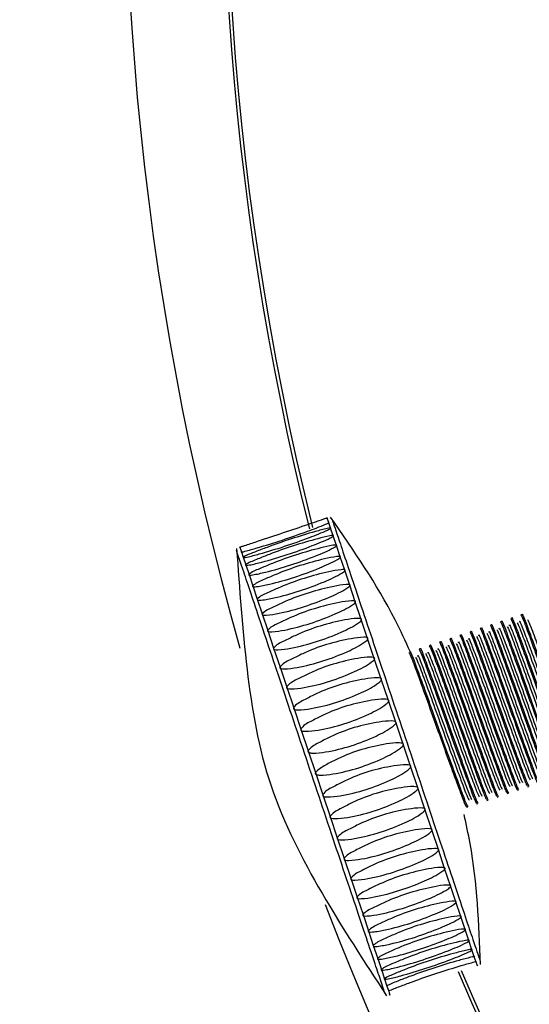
# Model space of a CAD drawing. Header units: millimetres. Extents: x 570 to 981, y 326 to 757.
# Tile 44 of 71: x 618.4 to 624.33, y 658.14 to 669.59. Entities that reach past the tile are written whole.
import ezdxf

# ---------------------------------------------------------------- set-up
doc = ezdxf.new("R2010")
doc.units = ezdxf.units.MM

msp = doc.modelspace()

# ---------------------------------------------------------------- linework, layer by layer
at = {"color": 7, "linetype": 'Continuous', "lineweight": 25}
for p, q in [((621.985, 663.783), (621.98, 663.798)), ((621.98, 663.798), (621.983, 663.789)), ((621.999, 663.742), (621.985, 663.783)), ((622.02, 663.678), (621.999, 663.742)), ((622.05, 663.589), (622.02, 663.678)), ((622.088, 663.477), (622.05, 663.589)), ((620.966, 663.447), (620.963, 663.457)), ((620.963, 663.457), (620.968, 663.443)), ((620.968, 663.443), (620.981, 663.403)), ((622.132, 663.343), (622.088, 663.477)), ((620.981, 663.403), (621.003, 663.339)), ((621.003, 663.339), (621.032, 663.251)), ((622.184, 663.188), (622.132, 663.343)), ((621.032, 663.251), (621.07, 663.14)), ((621.07, 663.14), (621.114, 663.006)), ((622.243, 663.014), (622.184, 663.188)), ((621.114, 663.006), (621.166, 662.852)), ((622.307, 662.822), (622.243, 663.014)), ((621.166, 662.852), (621.224, 662.679)), ((622.376, 662.615), (622.307, 662.822)), ((621.224, 662.679), (621.288, 662.488)), ((624.251, 662.672), (624.236, 662.667)), ((622.45, 662.394), (622.376, 662.615)), ((623.895, 662.552), (623.88, 662.547)), ((624.013, 662.592), (623.999, 662.587)), ((624.132, 662.632), (624.117, 662.627)), ((621.288, 662.488), (621.357, 662.281)), ((623.539, 662.433), (623.525, 662.428)), ((623.658, 662.473), (623.643, 662.468)), ((623.776, 662.513), (623.762, 662.508)), ((622.528, 662.162), (622.45, 662.394)), ((623.184, 662.314), (623.169, 662.309)), ((623.302, 662.354), (623.288, 662.349)), ((623.421, 662.394), (623.406, 662.389)), ((621.357, 662.281), (621.431, 662.061)), ((623.065, 662.274), (623.051, 662.269)), ((622.61, 661.92), (622.528, 662.162)), ((621.431, 662.061), (621.509, 661.829)), ((622.693, 661.671), (622.61, 661.92)), ((621.509, 661.829), (621.59, 661.587)), ((622.778, 661.418), (622.693, 661.671)), ((621.59, 661.587), (621.673, 661.338)), ((622.864, 661.162), (622.778, 661.418)), ((621.673, 661.338), (621.758, 661.085)), ((622.95, 660.907), (622.864, 661.162)), ((621.758, 661.085), (621.847, 660.821)), ((621.847, 660.821), (621.929, 660.574)), ((623.034, 660.654), (622.95, 660.907)), ((621.929, 660.574), (622.014, 660.321)), ((623.117, 660.406), (623.034, 660.654)), ((624.076, 660.588), (624.09, 660.593)), ((624.194, 660.628), (624.209, 660.633)), ((624.313, 660.667), (624.327, 660.672)), ((623.72, 660.469), (623.735, 660.474)), ((623.839, 660.509), (623.853, 660.513)), ((623.957, 660.548), (623.972, 660.553)), ((623.197, 660.166), (623.117, 660.406)), ((623.602, 660.429), (623.616, 660.434)), ((622.014, 660.321), (622.097, 660.073)), ((623.274, 659.936), (623.197, 660.166)), ((622.097, 660.073), (622.178, 659.833)), ((623.347, 659.718), (623.274, 659.936)), ((622.178, 659.833), (622.255, 659.603)), ((623.416, 659.514), (623.347, 659.718)), ((622.255, 659.603), (622.329, 659.384)), ((623.479, 659.327), (623.416, 659.514)), ((622.329, 659.384), (622.397, 659.18)), ((623.536, 659.157), (623.479, 659.327)), ((622.397, 659.18), (622.46, 658.992)), ((623.586, 659.007), (623.536, 659.157)), ((622.46, 658.992), (622.517, 658.821)), ((623.629, 658.878), (623.586, 659.007)), ((623.665, 658.771), (623.629, 658.878)), ((622.517, 658.821), (622.568, 658.671)), ((623.693, 658.688), (623.665, 658.771)), ((622.568, 658.671), (622.611, 658.541)), ((623.713, 658.628), (623.693, 658.688)), ((623.725, 658.594), (623.713, 658.628)), ((622.611, 658.541), (622.647, 658.433)), ((623.723, 658.599), (623.728, 658.584)), ((623.728, 658.584), (623.725, 658.594)), ((622.647, 658.433), (622.675, 658.349)), ((622.675, 658.349), (622.696, 658.289)), ((622.696, 658.289), (622.707, 658.253)), ((622.711, 658.243), (622.706, 658.257)), ((622.707, 658.253), (622.711, 658.243))]:
    msp.add_line(p, q, dxfattribs=at)
for radius in [85, 84, 82.5]:
    msp.add_circle((654.802, 671.901), radius, dxfattribs=at)
for start, end in [(110.995, 193.981), (203.1557, 283.9147)]:
    msp.add_arc((654.802, 671.901), 34, start, end, dxfattribs=at)
at = {"color": 8, "linetype": 'Continuous', "lineweight": 25}
for radius, start, end in [(35.179, 153.5323, 195.8699), (34.04, 153.5323, 193.9948), (35.179, 200.994, 14.0423), (34.04, 203.1519, 283.9243)]:
    msp.add_arc((654.802, 671.901), radius, start, end, dxfattribs=at)
at = {"color": 7, "linetype": 'Continuous', "lineweight": 25}
for points, knots in [([(620.96, 663.456), (620.96, 663.456), (620.959, 663.456), (620.96, 663.456), (620.962, 663.457), (620.975, 663.461), (621.035, 663.481), (621.286, 663.563), (621.606, 663.67), (621.881, 663.764), (621.96, 663.791), (621.973, 663.796), (621.978, 663.797), (621.98, 663.798)], [0, 0, 0, 0, 0.004093, 0.007595, 0.011952, 0.019988, 0.054996, 0.193289, 0.749064, 0.956239, 0.981568, 0.990733, 1, 1, 1, 1]), ([(622.95, 662.234), (622.892, 662.361), (622.637, 662.915), (622.288, 663.418), (622.019, 663.807)], [0, 0, 0, 0, 0.2280132, 1, 1, 1, 1]), ([(620.981, 663.403), (620.98, 663.403), (620.978, 663.401), (620.977, 663.4), (620.978, 663.4), (620.982, 663.4), (620.995, 663.401), (621.057, 663.417), (621.311, 663.489), (621.631, 663.595), (621.903, 663.698), (621.98, 663.731), (621.993, 663.737), (621.999, 663.74), (622.002, 663.743), (622.003, 663.743), (622.003, 663.744), (622.003, 663.744)], [0, 0, 0, 0, 0.003996, 0.008036, 0.011494, 0.015795, 0.023728, 0.058289, 0.194812, 0.743475, 0.947999, 0.973004, 0.982052, 0.991788, 0.995672, 0.999597, 1, 1, 1, 1]), ([(621.002, 663.339), (621.001, 663.338), (621, 663.337), (620.999, 663.335), (621, 663.334), (621.004, 663.334), (621.017, 663.335), (621.08, 663.348), (621.336, 663.415), (621.656, 663.521), (621.926, 663.628), (622.002, 663.664), (622.015, 663.671), (622.021, 663.674), (622.024, 663.677), (622.024, 663.678), (622.024, 663.679), (622.024, 663.679)], [0, 0, 0, 0, 0.003995, 0.008035, 0.011492, 0.015792, 0.023725, 0.05828, 0.194781, 0.743359, 0.947851, 0.972852, 0.981899, 0.991633, 0.995517, 0.999441, 1, 1, 1, 1]), ([(622.024, 663.679), (622.024, 663.679), (622.024, 663.68), (622.02, 663.68), (622.007, 663.679), (621.947, 663.667), (621.703, 663.6), (621.415, 663.507), (621.147, 663.403), (621.045, 663.365), (621.007, 663.342), (621.002, 663.339)], [0, 0, 0, 0, 0.002966, 0.007288, 0.015185, 0.048958, 0.182382, 0.71816, 0.849913, 0.982087, 1, 1, 1, 1]), ([(622.038, 663.778), (622.052, 663.736), (622.081, 663.65), (622.283, 663.046), (622.57, 662.19), (622.796, 661.515), (622.91, 661.178)], [0, 0, 0, 0, 0.2499, 0.499774, 0.749759, 1, 1, 1, 1]), ([(621.032, 663.251), (621.031, 663.25), (621.03, 663.249), (621.029, 663.247), (621.03, 663.245), (621.034, 663.244), (621.048, 663.244), (621.111, 663.255), (621.368, 663.317), (621.689, 663.424), (621.958, 663.534), (622.033, 663.573), (622.045, 663.58), (622.051, 663.585), (622.054, 663.588), (622.054, 663.589), (622.054, 663.59), (622.054, 663.59)], [0, 0, 0, 0, 0.0039958, 0.008036, 0.0114932, 0.015794, 0.0237275, 0.0582867, 0.194805, 0.7434495, 0.9479668, 0.9729706, 0.9820184, 0.9917541, 0.9956388, 0.9995632, 1, 1, 1, 1]), ([(622.054, 663.59), (622.054, 663.59), (622.053, 663.591), (622.05, 663.592), (622.036, 663.592), (621.976, 663.582), (621.73, 663.52), (621.441, 663.428), (621.175, 663.319), (621.074, 663.28), (621.036, 663.254), (621.032, 663.251)], [0, 0, 0, 0, 0.003088, 0.007409, 0.015306, 0.049075, 0.182482, 0.718194, 0.849931, 0.982089, 1, 1, 1, 1]), ([(621.801, 660.806), (621.688, 661.142), (621.463, 661.814), (621.171, 662.686), (620.988, 663.232), (620.908, 663.468), (620.93, 663.403), (620.931, 663.401)], [0, 0, 0, 0, 0.248076, 0.496141, 0.744334, 0.992787, 1, 1, 1, 1]), ([(620.926, 663.441), (620.959, 662.971), (621.023, 662.043), (621.258, 660.656), (621.906, 659.408), (622.415, 658.628), (622.672, 658.234)], [0, 0, 0, 0, 0.252658, 0.5, 0.747342, 1, 1, 1, 1]), ([(621.069, 663.139), (621.068, 663.139), (621.067, 663.137), (621.067, 663.135), (621.068, 663.133), (621.072, 663.131), (621.086, 663.13), (621.15, 663.139), (621.409, 663.197), (621.729, 663.303), (621.997, 663.417), (622.071, 663.459), (622.083, 663.467), (622.089, 663.472), (622.092, 663.475), (622.092, 663.477), (622.092, 663.478), (622.092, 663.478)], [0, 0, 0, 0, 0.003996, 0.008036, 0.011493, 0.015794, 0.023728, 0.058287, 0.194807, 0.743457, 0.947976, 0.97298, 0.982028, 0.991764, 0.995649, 0.999573, 1, 1, 1, 1]), ([(622.092, 663.478), (622.091, 663.478), (622.091, 663.48), (622.087, 663.481), (622.073, 663.482), (622.012, 663.473), (621.765, 663.416), (621.476, 663.325), (621.211, 663.212), (621.11, 663.172), (621.073, 663.143), (621.069, 663.139)], [0, 0, 0, 0, 0.003098, 0.007419, 0.015315, 0.049084, 0.18249, 0.718197, 0.849933, 0.982089, 1, 1, 1, 1]), ([(621.114, 663.006), (621.113, 663.005), (621.112, 663.003), (621.111, 663.001), (621.113, 662.999), (621.117, 662.997), (621.131, 662.995), (621.196, 663.001), (621.456, 663.055), (621.777, 663.161), (622.043, 663.279), (622.117, 663.323), (622.129, 663.332), (622.134, 663.337), (622.137, 663.341), (622.137, 663.343), (622.137, 663.344), (622.137, 663.344)], [0, 0, 0, 0, 0.003996, 0.008036, 0.011493, 0.015794, 0.023727, 0.058286, 0.194802, 0.743439, 0.947953, 0.972957, 0.982004, 0.99174, 0.995624, 0.999549, 1, 1, 1, 1]), ([(622.137, 663.344), (622.136, 663.345), (622.135, 663.346), (622.132, 663.348), (622.118, 663.35), (622.056, 663.343), (621.807, 663.29), (621.518, 663.2), (621.254, 663.083), (621.154, 663.042), (621.118, 663.01), (621.114, 663.006)], [0, 0, 0, 0, 0.003073, 0.007395, 0.015292, 0.049061, 0.18247, 0.71819, 0.849929, 0.982089, 1, 1, 1, 1]), ([(621.165, 662.852), (621.165, 662.851), (621.163, 662.849), (621.163, 662.846), (621.165, 662.844), (621.169, 662.841), (621.184, 662.838), (621.249, 662.843), (621.511, 662.893), (621.831, 662.999), (622.096, 663.12), (622.169, 663.167), (622.181, 663.176), (622.186, 663.181), (622.189, 663.186), (622.189, 663.188), (622.188, 663.189), (622.188, 663.189)], [0, 0, 0, 0, 0.003996, 0.008036, 0.011493, 0.015794, 0.023727, 0.058285, 0.194799, 0.743426, 0.947937, 0.97294, 0.981987, 0.991723, 0.995607, 0.999532, 1, 1, 1, 1]), ([(622.188, 663.189), (622.188, 663.19), (622.187, 663.191), (622.183, 663.194), (622.169, 663.196), (622.106, 663.192), (621.857, 663.143), (621.567, 663.053), (621.305, 662.933), (621.204, 662.891), (621.169, 662.856), (621.165, 662.852)], [0, 0, 0, 0, 0.003056, 0.007378, 0.015274, 0.049045, 0.182456, 0.718185, 0.849927, 0.982088, 1, 1, 1, 1]), ([(621.223, 662.679), (621.223, 662.678), (621.222, 662.675), (621.222, 662.672), (621.223, 662.669), (621.227, 662.667), (621.243, 662.663), (621.308, 662.666), (621.571, 662.712), (621.892, 662.819), (622.156, 662.942), (622.228, 662.991), (622.24, 663.001), (622.245, 663.007), (622.247, 663.012), (622.247, 663.014), (622.247, 663.015), (622.247, 663.015)], [0, 0, 0, 0, 0.003996, 0.008036, 0.011493, 0.015794, 0.023727, 0.058285, 0.194801, 0.743434, 0.947947, 0.97295, 0.981998, 0.991734, 0.995618, 0.999543, 1, 1, 1, 1]), ([(622.247, 663.015), (622.246, 663.016), (622.245, 663.018), (622.242, 663.02), (622.227, 663.024), (622.164, 663.021), (621.913, 662.975), (621.622, 662.887), (621.362, 662.763), (621.262, 662.72), (621.227, 662.683), (621.223, 662.679)], [0, 0, 0, 0, 0.003067, 0.007389, 0.015285, 0.049055, 0.182465, 0.718188, 0.849928, 0.982089, 1, 1, 1, 1]), ([(621.287, 662.488), (621.287, 662.487), (621.286, 662.484), (621.286, 662.481), (621.288, 662.478), (621.292, 662.475), (621.307, 662.47), (621.374, 662.472), (621.637, 662.515), (621.958, 662.621), (622.221, 662.747), (622.293, 662.798), (622.304, 662.809), (622.309, 662.815), (622.311, 662.82), (622.311, 662.822), (622.311, 662.824), (622.311, 662.824)], [0, 0, 0, 0, 0.003996, 0.008036, 0.011493, 0.015794, 0.023727, 0.058286, 0.194802, 0.743437, 0.94795, 0.972954, 0.982002, 0.991737, 0.995622, 0.999546, 1, 1, 1, 1]), ([(622.311, 662.824), (622.311, 662.825), (622.31, 662.827), (622.306, 662.829), (622.291, 662.834), (622.227, 662.832), (621.975, 662.79), (621.684, 662.702), (621.425, 662.575), (621.325, 662.531), (621.291, 662.492), (621.287, 662.488)], [0, 0, 0, 0, 0.003071, 0.007392, 0.015289, 0.049058, 0.182468, 0.718189, 0.849929, 0.982089, 1, 1, 1, 1]), ([(624.133, 662.63), (624.132, 662.631), (624.127, 662.655), (624.161, 662.573), (624.232, 662.382), (624.343, 662.077), (624.47, 661.722), (624.597, 661.366), (624.705, 661.071), (624.781, 660.868), (624.794, 660.845), (624.801, 660.833)], [0, 0, 0, 0, 0.003502, 0.129742, 0.252067, 0.379406, 0.503502, 0.627598, 0.754938, 0.877262, 1, 1, 1, 1]), ([(624.236, 662.667), (624.244, 662.652), (624.259, 662.624), (624.337, 662.412), (624.447, 662.113), (624.574, 661.756), (624.701, 661.401), (624.809, 661.107), (624.882, 660.91), (624.895, 660.887), (624.901, 660.877)], [0, 0, 0, 0, 0.128859, 0.253721, 0.383702, 0.510373, 0.637044, 0.767024, 0.891887, 1, 1, 1, 1]), ([(624.251, 662.67), (624.251, 662.67), (624.246, 662.695), (624.279, 662.613), (624.351, 662.422), (624.462, 662.116), (624.589, 661.761), (624.716, 661.406), (624.824, 661.111), (624.899, 660.908), (624.913, 660.884), (624.919, 660.873)], [0, 0, 0, 0, 0.003502, 0.129742, 0.252067, 0.379406, 0.503502, 0.627598, 0.754938, 0.877262, 1, 1, 1, 1]), ([(621.357, 662.281), (621.356, 662.28), (621.355, 662.277), (621.355, 662.274), (621.357, 662.27), (621.361, 662.267), (621.377, 662.262), (621.444, 662.262), (621.709, 662.302), (622.029, 662.408), (622.292, 662.537), (622.362, 662.589), (622.374, 662.6), (622.379, 662.607), (622.381, 662.612), (622.381, 662.615), (622.38, 662.616), (622.38, 662.617)], [0, 0, 0, 0, 0.003996, 0.008036, 0.011493, 0.015794, 0.023727, 0.058285, 0.1948, 0.74343, 0.947942, 0.972945, 0.981993, 0.991728, 0.995613, 0.999537, 1, 1, 1, 1]), ([(622.38, 662.617), (622.38, 662.617), (622.379, 662.62), (622.375, 662.623), (622.36, 662.628), (622.296, 662.627), (622.042, 662.588), (621.752, 662.501), (621.493, 662.371), (621.393, 662.327), (621.361, 662.286), (621.357, 662.281)], [0, 0, 0, 0, 0.003061, 0.007383, 0.01528, 0.04905, 0.18246, 0.718187, 0.849927, 0.982089, 1, 1, 1, 1]), ([(623.777, 662.511), (623.777, 662.511), (623.772, 662.536), (623.805, 662.454), (623.876, 662.263), (623.988, 661.958), (624.115, 661.602), (624.242, 661.247), (624.35, 660.952), (624.425, 660.749), (624.439, 660.726), (624.445, 660.714)], [0, 0, 0, 0, 0.003502, 0.129742, 0.252067, 0.379406, 0.503502, 0.627598, 0.754938, 0.877262, 1, 1, 1, 1]), ([(623.88, 662.547), (623.888, 662.533), (623.903, 662.505), (623.982, 662.293), (624.091, 661.993), (624.219, 661.637), (624.346, 661.282), (624.453, 660.987), (624.526, 660.79), (624.539, 660.768), (624.545, 660.757)], [0, 0, 0, 0, 0.128859, 0.253721, 0.383702, 0.510373, 0.637044, 0.767024, 0.891887, 1, 1, 1, 1]), ([(623.896, 662.551), (623.895, 662.551), (623.89, 662.576), (623.924, 662.493), (623.995, 662.303), (624.106, 661.997), (624.233, 661.642), (624.36, 661.287), (624.468, 660.992), (624.544, 660.788), (624.557, 660.765), (624.564, 660.754)], [0, 0, 0, 0, 0.003502, 0.129742, 0.252067, 0.379406, 0.503502, 0.627598, 0.754938, 0.877262, 1, 1, 1, 1]), ([(623.985, 662.502), (623.984, 662.505), (623.979, 662.532), (624.01, 662.458), (624.077, 662.278), (624.181, 661.995), (624.3, 661.665), (624.418, 661.335), (624.519, 661.061), (624.59, 660.871), (624.603, 660.849), (624.61, 660.838)], [0, 0, 0, 0, 0.016506, 0.140662, 0.260967, 0.386205, 0.508253, 0.630301, 0.755538, 0.875844, 1, 1, 1, 1]), ([(623.999, 662.587), (624.007, 662.573), (624.022, 662.544), (624.1, 662.333), (624.21, 662.033), (624.337, 661.677), (624.464, 661.321), (624.572, 661.027), (624.645, 660.83), (624.658, 660.808), (624.664, 660.797)], [0, 0, 0, 0, 0.128859, 0.253721, 0.383702, 0.510373, 0.637044, 0.767024, 0.891887, 1, 1, 1, 1]), ([(624.014, 662.59), (624.014, 662.591), (624.009, 662.615), (624.042, 662.533), (624.114, 662.342), (624.225, 662.037), (624.352, 661.682), (624.479, 661.326), (624.587, 661.032), (624.662, 660.828), (624.676, 660.805), (624.682, 660.794)], [0, 0, 0, 0, 0.003502, 0.129742, 0.252067, 0.379406, 0.503502, 0.627598, 0.754938, 0.877262, 1, 1, 1, 1]), ([(624.075, 662.535), (624.081, 662.523), (624.096, 662.497), (624.168, 662.304), (624.27, 662.026), (624.389, 661.695), (624.507, 661.365), (624.608, 661.091), (624.679, 660.9), (624.692, 660.879), (624.699, 660.868)], [0, 0, 0, 0, 0.117831, 0.2413325, 0.3698976, 0.495188, 0.6204784, 0.7490434, 0.872545, 1, 1, 1, 1]), ([(624.104, 662.542), (624.103, 662.545), (624.097, 662.572), (624.128, 662.497), (624.196, 662.318), (624.3, 662.035), (624.418, 661.705), (624.537, 661.375), (624.638, 661.101), (624.709, 660.91), (624.722, 660.889), (624.728, 660.878)], [0, 0, 0, 0, 0.016506, 0.140662, 0.260967, 0.386205, 0.508253, 0.630301, 0.755538, 0.875844, 1, 1, 1, 1]), ([(624.117, 662.627), (624.125, 662.613), (624.14, 662.584), (624.219, 662.373), (624.328, 662.073), (624.456, 661.716), (624.583, 661.361), (624.69, 661.067), (624.763, 660.87), (624.776, 660.847), (624.782, 660.837)], [0, 0, 0, 0, 0.128859, 0.253721, 0.383702, 0.510373, 0.637044, 0.767024, 0.891887, 1, 1, 1, 1]), ([(624.193, 662.575), (624.2, 662.563), (624.214, 662.537), (624.286, 662.344), (624.388, 662.066), (624.507, 661.734), (624.626, 661.405), (624.727, 661.131), (624.798, 660.94), (624.811, 660.919), (624.817, 660.908)], [0, 0, 0, 0, 0.117831, 0.2413325, 0.3698976, 0.495188, 0.6204784, 0.7490434, 0.872545, 1, 1, 1, 1]), ([(624.222, 662.582), (624.221, 662.585), (624.216, 662.612), (624.247, 662.537), (624.314, 662.358), (624.418, 662.075), (624.537, 661.745), (624.655, 661.414), (624.756, 661.14), (624.827, 660.95), (624.84, 660.929), (624.847, 660.918)], [0, 0, 0, 0, 0.016506, 0.140662, 0.260967, 0.386205, 0.508253, 0.630301, 0.755538, 0.875844, 1, 1, 1, 1]), ([(624.312, 662.615), (624.319, 662.602), (624.333, 662.576), (624.405, 662.383), (624.507, 662.106), (624.626, 661.774), (624.744, 661.444), (624.845, 661.17), (624.916, 660.98), (624.929, 660.959), (624.936, 660.948)], [0, 0, 0, 0, 0.117831, 0.2413325, 0.3698976, 0.495188, 0.6204784, 0.7490434, 0.872545, 1, 1, 1, 1]), ([(622.454, 662.396), (622.454, 662.397), (622.453, 662.399), (622.449, 662.402), (622.434, 662.408), (622.369, 662.408), (622.115, 662.372), (621.824, 662.285), (621.566, 662.153), (621.467, 662.108), (621.435, 662.066), (621.431, 662.061)], [0, 0, 0, 0, 0.003054, 0.007376, 0.015272, 0.049042, 0.182454, 0.718185, 0.849926, 0.982088, 1, 1, 1, 1]), ([(623.422, 662.392), (623.421, 662.392), (623.416, 662.417), (623.45, 662.334), (623.521, 662.144), (623.632, 661.838), (623.759, 661.483), (623.886, 661.128), (623.994, 660.833), (624.07, 660.629), (624.083, 660.606), (624.09, 660.595)], [0, 0, 0, 0, 0.0035021, 0.129742, 0.2520667, 0.3794059, 0.5035021, 0.6275984, 0.7549375, 0.8772622, 1, 1, 1, 1]), ([(623.525, 662.428), (623.533, 662.414), (623.548, 662.386), (623.626, 662.174), (623.736, 661.874), (623.863, 661.518), (623.99, 661.162), (624.098, 660.868), (624.171, 660.671), (624.184, 660.649), (624.189, 660.638)], [0, 0, 0, 0, 0.1288588, 0.2537212, 0.3837021, 0.5103728, 0.6370436, 0.7670245, 0.8918869, 1, 1, 1, 1]), ([(623.54, 662.431), (623.54, 662.432), (623.535, 662.456), (623.568, 662.374), (623.639, 662.183), (623.751, 661.878), (623.878, 661.523), (624.005, 661.167), (624.113, 660.873), (624.188, 660.669), (624.202, 660.646), (624.208, 660.635)], [0, 0, 0, 0, 0.0035021, 0.129742, 0.2520667, 0.3794059, 0.5035021, 0.6275984, 0.7549375, 0.8772622, 1, 1, 1, 1]), ([(623.63, 662.383), (623.629, 662.386), (623.623, 662.413), (623.654, 662.338), (623.722, 662.159), (623.826, 661.876), (623.944, 661.546), (624.063, 661.216), (624.164, 660.942), (624.235, 660.751), (624.248, 660.73), (624.254, 660.719)], [0, 0, 0, 0, 0.016506, 0.140662, 0.260967, 0.386205, 0.508253, 0.630301, 0.755538, 0.875844, 1, 1, 1, 1]), ([(623.643, 662.468), (623.651, 662.454), (623.666, 662.425), (623.745, 662.214), (623.854, 661.914), (623.982, 661.557), (624.109, 661.202), (624.216, 660.908), (624.289, 660.711), (624.302, 660.688), (624.308, 660.678)], [0, 0, 0, 0, 0.1288588, 0.2537212, 0.3837021, 0.5103728, 0.6370436, 0.7670245, 0.8918869, 1, 1, 1, 1]), ([(623.659, 662.471), (623.658, 662.472), (623.653, 662.496), (623.687, 662.414), (623.758, 662.223), (623.869, 661.918), (623.996, 661.563), (624.123, 661.207), (624.231, 660.912), (624.307, 660.709), (624.32, 660.686), (624.327, 660.674)], [0, 0, 0, 0, 0.0035021, 0.129742, 0.2520667, 0.3794059, 0.5035021, 0.6275984, 0.7549375, 0.8772622, 1, 1, 1, 1]), ([(623.719, 662.416), (623.726, 662.404), (623.74, 662.378), (623.812, 662.185), (623.914, 661.907), (624.033, 661.575), (624.152, 661.246), (624.253, 660.972), (624.324, 660.781), (624.337, 660.76), (624.343, 660.749)], [0, 0, 0, 0, 0.117831, 0.2413325, 0.3698976, 0.495188, 0.6204784, 0.7490434, 0.872545, 1, 1, 1, 1]), ([(623.748, 662.423), (623.747, 662.426), (623.742, 662.453), (623.773, 662.378), (623.84, 662.199), (623.944, 661.916), (624.063, 661.586), (624.181, 661.256), (624.282, 660.982), (624.353, 660.791), (624.366, 660.77), (624.373, 660.759)], [0, 0, 0, 0, 0.016506, 0.140662, 0.260967, 0.386205, 0.508253, 0.630301, 0.755538, 0.875844, 1, 1, 1, 1]), ([(623.762, 662.508), (623.77, 662.493), (623.785, 662.465), (623.863, 662.253), (623.973, 661.954), (624.1, 661.597), (624.227, 661.242), (624.335, 660.948), (624.408, 660.751), (624.421, 660.728), (624.426, 660.718)], [0, 0, 0, 0, 0.128859, 0.253721, 0.383702, 0.510373, 0.637044, 0.767024, 0.891887, 1, 1, 1, 1]), ([(623.838, 662.456), (623.844, 662.443), (623.859, 662.417), (623.931, 662.225), (624.033, 661.947), (624.152, 661.615), (624.27, 661.285), (624.371, 661.011), (624.442, 660.821), (624.455, 660.8), (624.462, 660.789)], [0, 0, 0, 0, 0.117831, 0.2413325, 0.3698976, 0.495188, 0.6204784, 0.7490434, 0.872545, 1, 1, 1, 1]), ([(623.867, 662.462), (623.866, 662.466), (623.86, 662.493), (623.891, 662.418), (623.959, 662.239), (624.063, 661.956), (624.181, 661.625), (624.3, 661.295), (624.401, 661.021), (624.472, 660.831), (624.485, 660.81), (624.491, 660.799)], [0, 0, 0, 0, 0.016506, 0.140662, 0.260967, 0.386205, 0.508253, 0.630301, 0.755538, 0.875844, 1, 1, 1, 1]), ([(623.956, 662.496), (623.963, 662.483), (623.977, 662.457), (624.049, 662.264), (624.151, 661.986), (624.27, 661.655), (624.389, 661.325), (624.49, 661.051), (624.561, 660.861), (624.574, 660.839), (624.58, 660.829)], [0, 0, 0, 0, 0.117831, 0.2413325, 0.3698976, 0.495188, 0.6204784, 0.7490434, 0.872545, 1, 1, 1, 1]), ([(621.431, 662.061), (621.43, 662.059), (621.429, 662.057), (621.429, 662.053), (621.431, 662.049), (621.435, 662.046), (621.451, 662.04), (621.519, 662.039), (621.784, 662.077), (622.105, 662.183), (622.367, 662.313), (622.437, 662.367), (622.448, 662.379), (622.453, 662.386), (622.455, 662.391), (622.455, 662.394), (622.454, 662.396), (622.454, 662.396)], [0, 0, 0, 0, 0.003996, 0.008036, 0.011493, 0.015794, 0.023727, 0.058285, 0.194798, 0.743424, 0.947935, 0.972938, 0.981985, 0.991721, 0.995605, 0.999529, 1, 1, 1, 1]), ([(623.066, 662.272), (623.066, 662.273), (623.061, 662.297), (623.094, 662.215), (623.165, 662.024), (623.277, 661.719), (623.404, 661.364), (623.531, 661.009), (623.639, 660.714), (623.714, 660.51), (623.728, 660.487), (623.734, 660.476)], [0, 0, 0, 0, 0.003502, 0.129742, 0.252067, 0.379406, 0.503502, 0.627598, 0.754938, 0.877262, 1, 1, 1, 1]), ([(623.169, 662.309), (623.177, 662.295), (623.192, 662.266), (623.271, 662.055), (623.38, 661.755), (623.507, 661.399), (623.635, 661.043), (623.742, 660.749), (623.815, 660.552), (623.828, 660.529), (623.834, 660.519)], [0, 0, 0, 0, 0.1288588, 0.2537212, 0.3837021, 0.5103728, 0.6370436, 0.7670245, 0.8918869, 1, 1, 1, 1]), ([(623.184, 662.312), (623.184, 662.313), (623.179, 662.337), (623.213, 662.255), (623.284, 662.064), (623.395, 661.759), (623.522, 661.404), (623.649, 661.048), (623.757, 660.753), (623.833, 660.55), (623.846, 660.527), (623.853, 660.515)], [0, 0, 0, 0, 0.0035021, 0.129742, 0.2520667, 0.3794059, 0.5035021, 0.6275984, 0.7549375, 0.8772622, 1, 1, 1, 1]), ([(623.288, 662.349), (623.296, 662.334), (623.311, 662.306), (623.389, 662.094), (623.499, 661.795), (623.626, 661.438), (623.753, 661.083), (623.861, 660.789), (623.934, 660.592), (623.946, 660.569), (623.952, 660.559)], [0, 0, 0, 0, 0.1288588, 0.2537212, 0.3837021, 0.5103728, 0.6370436, 0.7670245, 0.8918869, 1, 1, 1, 1]), ([(623.303, 662.352), (623.303, 662.353), (623.298, 662.377), (623.331, 662.295), (623.402, 662.104), (623.514, 661.799), (623.641, 661.443), (623.768, 661.088), (623.876, 660.793), (623.951, 660.59), (623.965, 660.567), (623.971, 660.555)], [0, 0, 0, 0, 0.003502, 0.129742, 0.252067, 0.379406, 0.503502, 0.627598, 0.754938, 0.877262, 1, 1, 1, 1]), ([(623.363, 662.297), (623.37, 662.284), (623.385, 662.259), (623.456, 662.066), (623.559, 661.788), (623.678, 661.456), (623.796, 661.126), (623.897, 660.852), (623.968, 660.662), (623.981, 660.641), (623.988, 660.63)], [0, 0, 0, 0, 0.117831, 0.2413325, 0.3698976, 0.495188, 0.6204784, 0.7490434, 0.872545, 1, 1, 1, 1]), ([(623.393, 662.303), (623.392, 662.307), (623.386, 662.334), (623.417, 662.259), (623.485, 662.08), (623.589, 661.797), (623.707, 661.467), (623.826, 661.136), (623.927, 660.862), (623.998, 660.672), (624.011, 660.651), (624.017, 660.64)], [0, 0, 0, 0, 0.0165056, 0.140662, 0.2609673, 0.386205, 0.5082528, 0.6303006, 0.7555383, 0.8758436, 1, 1, 1, 1]), ([(623.406, 662.389), (623.414, 662.374), (623.429, 662.346), (623.508, 662.134), (623.617, 661.835), (623.745, 661.478), (623.872, 661.123), (623.979, 660.829), (624.052, 660.632), (624.065, 660.609), (624.071, 660.598)], [0, 0, 0, 0, 0.1288588, 0.2537212, 0.3837021, 0.5103728, 0.6370436, 0.7670245, 0.8918869, 1, 1, 1, 1]), ([(623.482, 662.337), (623.489, 662.324), (623.503, 662.298), (623.575, 662.105), (623.677, 661.827), (623.796, 661.496), (623.915, 661.166), (624.015, 660.892), (624.087, 660.702), (624.1, 660.68), (624.106, 660.67)], [0, 0, 0, 0, 0.117831, 0.2413325, 0.3698976, 0.495188, 0.6204784, 0.7490434, 0.872545, 1, 1, 1, 1]), ([(623.511, 662.343), (623.51, 662.346), (623.504, 662.373), (623.536, 662.299), (623.603, 662.119), (623.707, 661.836), (623.826, 661.506), (623.944, 661.176), (624.045, 660.902), (624.116, 660.712), (624.129, 660.69), (624.136, 660.68)], [0, 0, 0, 0, 0.0165056, 0.140662, 0.2609673, 0.386205, 0.5082528, 0.6303006, 0.7555383, 0.8758436, 1, 1, 1, 1]), ([(623.6, 662.376), (623.607, 662.364), (623.622, 662.338), (623.693, 662.145), (623.796, 661.867), (623.915, 661.536), (624.033, 661.206), (624.134, 660.932), (624.205, 660.742), (624.218, 660.72), (624.225, 660.709)], [0, 0, 0, 0, 0.117831, 0.2413325, 0.3698976, 0.495188, 0.6204784, 0.7490434, 0.872545, 1, 1, 1, 1]), ([(622.532, 662.163), (622.532, 662.164), (622.531, 662.166), (622.527, 662.17), (622.511, 662.176), (622.446, 662.178), (622.192, 662.143), (621.901, 662.057), (621.643, 661.923), (621.544, 661.877), (621.512, 661.834), (621.508, 661.828)], [0, 0, 0, 0, 0.003064, 0.007386, 0.015282, 0.049052, 0.182462, 0.718187, 0.849928, 0.982089, 1, 1, 1, 1]), ([(622.932, 662.23), (622.94, 662.215), (622.955, 662.187), (623.034, 661.975), (623.143, 661.676), (623.27, 661.319), (623.397, 660.964), (623.505, 660.67), (623.578, 660.473), (623.591, 660.45), (623.597, 660.44)], [0, 0, 0, 0, 0.1288588, 0.2537212, 0.3837021, 0.5103728, 0.6370436, 0.7670245, 0.8918869, 1, 1, 1, 1]), ([(622.947, 662.233), (622.947, 662.233), (622.942, 662.258), (622.975, 662.176), (623.047, 661.985), (623.158, 661.679), (623.285, 661.324), (623.412, 660.969), (623.52, 660.674), (623.596, 660.47), (623.609, 660.447), (623.616, 660.436)], [0, 0, 0, 0, 0.003502, 0.129742, 0.252067, 0.379406, 0.503502, 0.627598, 0.754938, 0.877262, 1, 1, 1, 1]), ([(623.008, 662.178), (623.015, 662.165), (623.029, 662.139), (623.101, 661.946), (623.203, 661.669), (623.322, 661.337), (623.441, 661.007), (623.541, 660.733), (623.613, 660.543), (623.626, 660.522), (623.632, 660.511)], [0, 0, 0, 0, 0.117831, 0.2413325, 0.3698976, 0.495188, 0.6204784, 0.7490434, 0.872545, 1, 1, 1, 1]), ([(623.037, 662.184), (623.036, 662.187), (623.03, 662.214), (623.062, 662.14), (623.129, 661.96), (623.233, 661.677), (623.352, 661.347), (623.47, 661.017), (623.571, 660.743), (623.642, 660.553), (623.655, 660.531), (623.662, 660.521)], [0, 0, 0, 0, 0.0165056, 0.140662, 0.2609673, 0.386205, 0.5082528, 0.6303006, 0.7555383, 0.8758436, 1, 1, 1, 1]), ([(623.051, 662.269), (623.058, 662.255), (623.074, 662.227), (623.152, 662.015), (623.261, 661.715), (623.389, 661.359), (623.516, 661.003), (623.624, 660.709), (623.697, 660.512), (623.709, 660.49), (623.715, 660.479)], [0, 0, 0, 0, 0.1288588, 0.2537212, 0.3837021, 0.5103728, 0.6370436, 0.7670245, 0.8918869, 1, 1, 1, 1]), ([(623.126, 662.218), (623.133, 662.205), (623.147, 662.179), (623.219, 661.986), (623.322, 661.708), (623.441, 661.377), (623.559, 661.047), (623.66, 660.773), (623.731, 660.583), (623.744, 660.561), (623.751, 660.55)], [0, 0, 0, 0, 0.117831, 0.2413325, 0.3698976, 0.495188, 0.6204784, 0.7490434, 0.872545, 1, 1, 1, 1]), ([(623.155, 662.224), (623.155, 662.227), (623.149, 662.254), (623.18, 662.179), (623.248, 662), (623.352, 661.717), (623.47, 661.387), (623.589, 661.057), (623.69, 660.783), (623.761, 660.593), (623.774, 660.571), (623.78, 660.56)], [0, 0, 0, 0, 0.0165056, 0.140662, 0.2609673, 0.386205, 0.5082528, 0.6303006, 0.7555383, 0.8758436, 1, 1, 1, 1]), ([(623.245, 662.257), (623.252, 662.245), (623.266, 662.219), (623.338, 662.026), (623.44, 661.748), (623.559, 661.417), (623.678, 661.087), (623.778, 660.813), (623.85, 660.622), (623.863, 660.601), (623.869, 660.59)], [0, 0, 0, 0, 0.117831, 0.2413325, 0.3698976, 0.495188, 0.6204784, 0.7490434, 0.872545, 1, 1, 1, 1]), ([(623.274, 662.264), (623.273, 662.267), (623.267, 662.294), (623.299, 662.219), (623.366, 662.04), (623.47, 661.757), (623.589, 661.427), (623.707, 661.097), (623.808, 660.823), (623.879, 660.632), (623.892, 660.611), (623.899, 660.6)], [0, 0, 0, 0, 0.0165056, 0.140662, 0.2609673, 0.386205, 0.5082528, 0.6303006, 0.7555383, 0.8758436, 1, 1, 1, 1]), ([(621.508, 661.828), (621.508, 661.827), (621.507, 661.824), (621.507, 661.82), (621.509, 661.816), (621.514, 661.813), (621.53, 661.807), (621.597, 661.805), (621.863, 661.841), (622.184, 661.947), (622.445, 662.079), (622.515, 662.134), (622.526, 662.146), (622.531, 662.153), (622.533, 662.159), (622.533, 662.162), (622.532, 662.163), (622.532, 662.163)], [0, 0, 0, 0, 0.003996, 0.008036, 0.011493, 0.015794, 0.023727, 0.058285, 0.1948, 0.743432, 0.947944, 0.972947, 0.981995, 0.99173, 0.995615, 0.999539, 1, 1, 1, 1]), ([(621.589, 661.587), (621.589, 661.585), (621.588, 661.583), (621.588, 661.578), (621.59, 661.574), (621.595, 661.571), (621.611, 661.564), (621.679, 661.562), (621.945, 661.596), (622.266, 661.702), (622.527, 661.835), (622.596, 661.891), (622.607, 661.903), (622.612, 661.91), (622.614, 661.917), (622.614, 661.92), (622.614, 661.921), (622.613, 661.921)], [0, 0, 0, 0, 0.003996, 0.008036, 0.011493, 0.015794, 0.023727, 0.058285, 0.1948, 0.743429, 0.947941, 0.972944, 0.981992, 0.991727, 0.995612, 0.999536, 1, 1, 1, 1]), ([(622.613, 661.921), (622.613, 661.922), (622.612, 661.925), (622.608, 661.928), (622.592, 661.935), (622.527, 661.937), (622.272, 661.904), (621.98, 661.819), (621.724, 661.683), (621.625, 661.637), (621.593, 661.592), (621.589, 661.587)], [0, 0, 0, 0, 0.003061, 0.007382, 0.015279, 0.049049, 0.182459, 0.718186, 0.849927, 0.982089, 1, 1, 1, 1]), ([(621.673, 661.338), (621.672, 661.337), (621.671, 661.334), (621.672, 661.329), (621.674, 661.325), (621.678, 661.322), (621.695, 661.315), (621.762, 661.312), (622.029, 661.345), (622.35, 661.451), (622.611, 661.585), (622.68, 661.642), (622.691, 661.654), (622.696, 661.661), (622.698, 661.668), (622.697, 661.671), (622.697, 661.672), (622.697, 661.672)], [0, 0, 0, 0, 0.003996, 0.008036, 0.011493, 0.015794, 0.023727, 0.058285, 0.1948, 0.74343, 0.947942, 0.972946, 0.981993, 0.991728, 0.995613, 0.999537, 1, 1, 1, 1]), ([(622.697, 661.672), (622.696, 661.673), (622.695, 661.676), (622.691, 661.68), (622.675, 661.686), (622.61, 661.689), (622.354, 661.658), (622.063, 661.572), (621.807, 661.436), (621.708, 661.389), (621.677, 661.343), (621.673, 661.338)], [0, 0, 0, 0, 0.0030619, 0.0073838, 0.0152802, 0.0490502, 0.1824605, 0.7181868, 0.8499275, 0.9820886, 1, 1, 1, 1]), ([(621.758, 661.085), (621.757, 661.083), (621.756, 661.08), (621.757, 661.076), (621.759, 661.072), (621.763, 661.068), (621.78, 661.061), (621.848, 661.058), (622.115, 661.09), (622.435, 661.196), (622.696, 661.331), (622.765, 661.388), (622.776, 661.4), (622.781, 661.408), (622.783, 661.414), (622.782, 661.417), (622.782, 661.419), (622.782, 661.419)], [0, 0, 0, 0, 0.003996, 0.008036, 0.011493, 0.015794, 0.023727, 0.058285, 0.1948, 0.743432, 0.947945, 0.972948, 0.981996, 0.991731, 0.995616, 0.99954, 1, 1, 1, 1]), ([(622.782, 661.419), (622.781, 661.42), (622.78, 661.422), (622.776, 661.426), (622.76, 661.433), (622.695, 661.436), (622.439, 661.406), (622.148, 661.32), (621.891, 661.183), (621.793, 661.136), (621.761, 661.09), (621.758, 661.085)], [0, 0, 0, 0, 0.003065, 0.007386, 0.015283, 0.049053, 0.182463, 0.718188, 0.849928, 0.982089, 1, 1, 1, 1]), ([(622.868, 661.163), (622.867, 661.164), (622.866, 661.167), (622.862, 661.171), (622.846, 661.177), (622.78, 661.181), (622.524, 661.15), (622.236, 661.064), (621.975, 660.929), (621.884, 660.878), (621.844, 660.834), (621.843, 660.826), (621.842, 660.825)], [0, 0, 0, 0, 0.00305, 0.007354, 0.015219, 0.048852, 0.181723, 0.71528, 0.846488, 0.978114, 0.995953, 1, 1, 1, 1]), ([(621.842, 660.825), (621.842, 660.823), (621.842, 660.82), (621.844, 660.816), (621.849, 660.812), (621.865, 660.805), (621.933, 660.802), (622.201, 660.834), (622.521, 660.94), (622.782, 661.075), (622.851, 661.132), (622.862, 661.145), (622.867, 661.152), (622.868, 661.158), (622.868, 661.162), (622.868, 661.163), (622.868, 661.163)], [0, 0, 0, 0, 0.004056, 0.007527, 0.011845, 0.01981, 0.054507, 0.19157, 0.742401, 0.947734, 0.972837, 0.981921, 0.991696, 0.995596, 0.999536, 1, 1, 1, 1]), ([(622.91, 661.178), (623.022, 660.841), (623.248, 660.168), (623.53, 659.325), (623.725, 658.744), (623.749, 658.674), (623.761, 658.639)], [0, 0, 0, 0, 0.251899, 0.503542, 0.755071, 1, 1, 1, 1]), ([(622.953, 660.908), (622.953, 660.909), (622.952, 660.911), (622.947, 660.915), (622.932, 660.922), (622.866, 660.925), (622.61, 660.895), (622.319, 660.809), (622.063, 660.672), (621.964, 660.625), (621.933, 660.579), (621.929, 660.574)], [0, 0, 0, 0, 0.003062, 0.007384, 0.01528, 0.04905, 0.182461, 0.718187, 0.849928, 0.982089, 1, 1, 1, 1]), ([(622.653, 658.263), (622.641, 658.298), (622.618, 658.368), (622.422, 658.953), (622.139, 659.797), (621.913, 660.47), (621.801, 660.806)], [0, 0, 0, 0, 0.24996, 0.500111, 0.750131, 1, 1, 1, 1]), ([(621.929, 660.574), (621.929, 660.572), (621.928, 660.569), (621.928, 660.565), (621.93, 660.561), (621.935, 660.557), (621.951, 660.55), (622.019, 660.547), (622.286, 660.58), (622.607, 660.686), (622.867, 660.82), (622.936, 660.877), (622.947, 660.889), (622.952, 660.897), (622.954, 660.903), (622.954, 660.906), (622.953, 660.908), (622.953, 660.908)], [0, 0, 0, 0, 0.003996, 0.008036, 0.011493, 0.015794, 0.023727, 0.058285, 0.1948, 0.74343, 0.947942, 0.972946, 0.981993, 0.991729, 0.995613, 0.999538, 1, 1, 1, 1]), ([(622.014, 660.321), (622.013, 660.319), (622.012, 660.316), (622.013, 660.312), (622.015, 660.308), (622.019, 660.304), (622.035, 660.298), (622.103, 660.295), (622.37, 660.329), (622.691, 660.435), (622.952, 660.568), (623.021, 660.625), (623.032, 660.637), (623.037, 660.644), (623.039, 660.65), (623.038, 660.653), (623.038, 660.655), (623.038, 660.655)], [0, 0, 0, 0, 0.003996, 0.008036, 0.011493, 0.015794, 0.023727, 0.058285, 0.1948, 0.743432, 0.947945, 0.972948, 0.981996, 0.991731, 0.995616, 0.99954, 1, 1, 1, 1]), ([(623.038, 660.655), (623.037, 660.656), (623.036, 660.659), (623.032, 660.662), (623.016, 660.669), (622.951, 660.672), (622.695, 660.641), (622.404, 660.555), (622.148, 660.418), (622.049, 660.371), (622.018, 660.326), (622.014, 660.321)], [0, 0, 0, 0, 0.003065, 0.007386, 0.015283, 0.049053, 0.182463, 0.718188, 0.849928, 0.982089, 1, 1, 1, 1]), ([(622.097, 660.073), (622.096, 660.072), (622.095, 660.069), (622.096, 660.065), (622.098, 660.061), (622.102, 660.057), (622.118, 660.051), (622.186, 660.049), (622.452, 660.084), (622.773, 660.19), (623.034, 660.322), (623.104, 660.378), (623.115, 660.39), (623.12, 660.397), (623.122, 660.403), (623.121, 660.406), (623.121, 660.407), (623.121, 660.408)], [0, 0, 0, 0, 0.003996, 0.008036, 0.011493, 0.015794, 0.023727, 0.058285, 0.194801, 0.743434, 0.947947, 0.97295, 0.981998, 0.991733, 0.995618, 0.999542, 1, 1, 1, 1]), ([(623.121, 660.408), (623.12, 660.409), (623.119, 660.411), (623.115, 660.415), (623.1, 660.421), (623.034, 660.423), (622.779, 660.391), (622.488, 660.305), (622.231, 660.17), (622.132, 660.123), (622.101, 660.078), (622.097, 660.073)], [0, 0, 0, 0, 0.003067, 0.007388, 0.015285, 0.049055, 0.182464, 0.718188, 0.849928, 0.982089, 1, 1, 1, 1]), ([(623.764, 658.6), (623.746, 659.073), (623.723, 659.66), (623.599, 660.232), (623.574, 660.344)], [0, 0, 0, 0, 0.80468, 1, 1, 1, 1]), ([(622.177, 659.833), (622.177, 659.831), (622.176, 659.829), (622.176, 659.825), (622.178, 659.821), (622.182, 659.817), (622.199, 659.811), (622.266, 659.81), (622.532, 659.847), (622.852, 659.953), (623.114, 660.084), (623.184, 660.139), (623.195, 660.15), (623.2, 660.157), (623.202, 660.163), (623.202, 660.166), (623.201, 660.168), (623.201, 660.168)], [0, 0, 0, 0, 0.003996, 0.008036, 0.011493, 0.015794, 0.023727, 0.058285, 0.1948, 0.743431, 0.947944, 0.972947, 0.981995, 0.99173, 0.995615, 0.999539, 1, 1, 1, 1]), ([(623.201, 660.168), (623.201, 660.169), (623.2, 660.171), (623.196, 660.174), (623.18, 660.18), (623.115, 660.182), (622.86, 660.148), (622.569, 660.062), (622.312, 659.928), (622.213, 659.881), (622.181, 659.838), (622.177, 659.833)], [0, 0, 0, 0, 0.003063, 0.007385, 0.015282, 0.049052, 0.182462, 0.718187, 0.849928, 0.982089, 1, 1, 1, 1]), ([(622.255, 659.602), (622.254, 659.601), (622.253, 659.598), (622.253, 659.595), (622.255, 659.591), (622.259, 659.588), (622.275, 659.582), (622.342, 659.582), (622.607, 659.621), (622.928, 659.727), (623.191, 659.856), (623.261, 659.91), (623.272, 659.921), (623.277, 659.928), (623.279, 659.933), (623.279, 659.936), (623.278, 659.937), (623.278, 659.938)], [0, 0, 0, 0, 0.003996, 0.008036, 0.011493, 0.015794, 0.023727, 0.058285, 0.1948, 0.743431, 0.947943, 0.972946, 0.981994, 0.991729, 0.995614, 0.999538, 1, 1, 1, 1]), ([(623.278, 659.938), (623.278, 659.939), (623.277, 659.941), (623.273, 659.944), (623.258, 659.949), (623.193, 659.95), (622.939, 659.914), (622.648, 659.828), (622.39, 659.695), (622.291, 659.649), (622.259, 659.607), (622.255, 659.602)], [0, 0, 0, 0, 0.003063, 0.007384, 0.015281, 0.049051, 0.182461, 0.718187, 0.849928, 0.982089, 1, 1, 1, 1]), ([(622.328, 659.384), (622.327, 659.383), (622.326, 659.38), (622.326, 659.377), (622.328, 659.373), (622.332, 659.37), (622.348, 659.365), (622.415, 659.366), (622.679, 659.408), (622.999, 659.515), (623.263, 659.641), (623.333, 659.693), (623.345, 659.704), (623.35, 659.71), (623.352, 659.716), (623.352, 659.718), (623.352, 659.719), (623.352, 659.72)], [0, 0, 0, 0, 0.003996, 0.008036, 0.011493, 0.015794, 0.023727, 0.058285, 0.194799, 0.743425, 0.947936, 0.972939, 0.981986, 0.991722, 0.995606, 0.999531, 1, 1, 1, 1]), ([(623.352, 659.72), (623.351, 659.72), (623.35, 659.723), (623.346, 659.725), (623.331, 659.73), (623.267, 659.73), (623.013, 659.691), (622.723, 659.604), (622.464, 659.474), (622.365, 659.429), (622.332, 659.389), (622.328, 659.384)], [0, 0, 0, 0, 0.003055, 0.007377, 0.015273, 0.049044, 0.182455, 0.718185, 0.849926, 0.982088, 1, 1, 1, 1]), ([(622.396, 659.18), (622.396, 659.178), (622.395, 659.176), (622.395, 659.173), (622.396, 659.17), (622.401, 659.167), (622.416, 659.163), (622.482, 659.165), (622.745, 659.21), (623.066, 659.317), (623.33, 659.44), (623.401, 659.49), (623.413, 659.501), (623.418, 659.507), (623.42, 659.512), (623.42, 659.514), (623.42, 659.516), (623.42, 659.516)], [0, 0, 0, 0, 0.003996, 0.008036, 0.011493, 0.015793, 0.023726, 0.058284, 0.194797, 0.743418, 0.947927, 0.97293, 0.981977, 0.991713, 0.995597, 0.999521, 1, 1, 1, 1]), ([(623.42, 659.516), (623.419, 659.517), (623.419, 659.518), (623.415, 659.521), (623.4, 659.525), (623.336, 659.524), (623.084, 659.482), (622.793, 659.395), (622.534, 659.267), (622.434, 659.223), (622.4, 659.184), (622.396, 659.18)], [0, 0, 0, 0, 0.003046, 0.007368, 0.015264, 0.049035, 0.182447, 0.718182, 0.849925, 0.982088, 1, 1, 1, 1]), ([(622.459, 658.991), (622.459, 658.99), (622.458, 658.988), (622.458, 658.985), (622.459, 658.982), (622.463, 658.98), (622.478, 658.976), (622.544, 658.98), (622.806, 659.029), (623.126, 659.135), (623.392, 659.256), (623.464, 659.304), (623.475, 659.314), (623.481, 659.32), (623.483, 659.325), (623.483, 659.327), (623.483, 659.328), (623.483, 659.328)], [0, 0, 0, 0, 0.003996, 0.008036, 0.011493, 0.015793, 0.023727, 0.058284, 0.194797, 0.743421, 0.94793, 0.972933, 0.981981, 0.991716, 0.995601, 0.999525, 1, 1, 1, 1]), ([(623.483, 659.328), (623.482, 659.329), (623.482, 659.331), (623.478, 659.333), (623.463, 659.337), (623.4, 659.333), (623.149, 659.289), (622.858, 659.2), (622.598, 659.076), (622.498, 659.032), (622.464, 658.996), (622.459, 658.991)], [0, 0, 0, 0, 0.003049, 0.007371, 0.015268, 0.049038, 0.18245, 0.718183, 0.849926, 0.982088, 1, 1, 1, 1]), ([(622.517, 658.821), (622.516, 658.82), (622.515, 658.818), (622.515, 658.815), (622.516, 658.813), (622.52, 658.811), (622.535, 658.808), (622.6, 658.814), (622.86, 658.866), (623.181, 658.973), (623.447, 659.091), (623.52, 659.136), (623.532, 659.146), (623.537, 659.151), (623.54, 659.155), (623.54, 659.157), (623.54, 659.158), (623.54, 659.158)], [0, 0, 0, 0, 0.003996, 0.008036, 0.011493, 0.015794, 0.023727, 0.058285, 0.1948, 0.743429, 0.947941, 0.972944, 0.981991, 0.991727, 0.995611, 0.999536, 1, 1, 1, 1]), ([(623.54, 659.158), (623.539, 659.159), (623.539, 659.161), (623.535, 659.163), (623.52, 659.165), (623.458, 659.161), (623.208, 659.112), (622.918, 659.023), (622.656, 658.902), (622.556, 658.859), (622.521, 658.825), (622.517, 658.821)], [0, 0, 0, 0, 0.00306, 0.007382, 0.015278, 0.049048, 0.182459, 0.718186, 0.849927, 0.982089, 1, 1, 1, 1]), ([(622.567, 658.67), (622.566, 658.669), (622.565, 658.668), (622.565, 658.665), (622.566, 658.663), (622.57, 658.661), (622.585, 658.659), (622.649, 658.667), (622.908, 658.724), (623.229, 658.83), (623.496, 658.945), (623.57, 658.988), (623.582, 658.997), (623.587, 659.001), (623.59, 659.005), (623.59, 659.007), (623.59, 659.008), (623.59, 659.008)], [0, 0, 0, 0, 0.003996, 0.008036, 0.011493, 0.015793, 0.023726, 0.058284, 0.194796, 0.743416, 0.947924, 0.972927, 0.981974, 0.991709, 0.995594, 0.999518, 1, 1, 1, 1]), ([(623.59, 659.008), (623.59, 659.009), (623.589, 659.01), (623.585, 659.012), (623.571, 659.014), (623.509, 659.007), (623.26, 658.955), (622.971, 658.865), (622.708, 658.748), (622.607, 658.706), (622.571, 658.674), (622.567, 658.67)], [0, 0, 0, 0, 0.003043, 0.007365, 0.015261, 0.049032, 0.182445, 0.718181, 0.849925, 0.982088, 1, 1, 1, 1]), ([(622.611, 658.541), (622.61, 658.54), (622.609, 658.538), (622.608, 658.536), (622.609, 658.534), (622.613, 658.533), (622.627, 658.532), (622.691, 658.542), (622.949, 658.603), (623.269, 658.71), (623.538, 658.82), (623.612, 658.861), (623.625, 658.869), (623.63, 658.873), (623.633, 658.877), (623.633, 658.878), (623.633, 658.879), (623.633, 658.879)], [0, 0, 0, 0, 0.003996, 0.008035, 0.011492, 0.015793, 0.023726, 0.058283, 0.194791, 0.743398, 0.947901, 0.972903, 0.98195, 0.991685, 0.99557, 0.999494, 1, 1, 1, 1]), ([(623.633, 658.879), (623.633, 658.88), (623.632, 658.881), (623.629, 658.882), (623.615, 658.883), (623.554, 658.874), (623.306, 658.818), (623.017, 658.727), (622.753, 658.614), (622.652, 658.573), (622.615, 658.544), (622.611, 658.541)], [0, 0, 0, 0, 0.003018, 0.00734, 0.015237, 0.049008, 0.182425, 0.718174, 0.849921, 0.982088, 1, 1, 1, 1]), ([(622.647, 658.433), (622.646, 658.432), (622.645, 658.431), (622.644, 658.429), (622.645, 658.428), (622.649, 658.427), (622.663, 658.427), (622.726, 658.439), (622.982, 658.504), (623.302, 658.611), (623.572, 658.718), (623.648, 658.756), (623.66, 658.763), (623.666, 658.767), (623.669, 658.77), (623.669, 658.772), (623.669, 658.772), (623.669, 658.772)], [0, 0, 0, 0, 0.003996, 0.008036, 0.011493, 0.015793, 0.023726, 0.058283, 0.194793, 0.743405, 0.94791, 0.972912, 0.981959, 0.991694, 0.995579, 0.999503, 1, 1, 1, 1]), ([(623.669, 658.772), (623.669, 658.773), (623.668, 658.774), (623.665, 658.774), (623.651, 658.775), (623.591, 658.764), (623.345, 658.703), (623.056, 658.611), (622.79, 658.502), (622.689, 658.462), (622.651, 658.436), (622.647, 658.433)], [0, 0, 0, 0, 0.003028, 0.00735, 0.015246, 0.049017, 0.182432, 0.718177, 0.849922, 0.982088, 1, 1, 1, 1]), ([(623.697, 658.689), (623.697, 658.689), (623.696, 658.69), (623.693, 658.69), (623.68, 658.689), (623.62, 658.676), (623.376, 658.611), (623.087, 658.518), (622.82, 658.413), (622.718, 658.375), (622.68, 658.352), (622.675, 658.349)], [0, 0, 0, 0, 0.003047, 0.007369, 0.015266, 0.049036, 0.182449, 0.718183, 0.849925, 0.982088, 1, 1, 1, 1]), ([(623.717, 658.629), (623.717, 658.63), (623.716, 658.63), (623.713, 658.63), (623.701, 658.628), (623.641, 658.613), (623.398, 658.543), (623.11, 658.449), (622.842, 658.348), (622.74, 658.311), (622.7, 658.291), (622.695, 658.289)], [0, 0, 0, 0, 0.002994, 0.007316, 0.015213, 0.048985, 0.182405, 0.718168, 0.849917, 0.982087, 1, 1, 1, 1])]:
    msp.add_open_spline(points, degree=3, knots=knots, dxfattribs=at)

doc.saveas('drawing.dxf')
